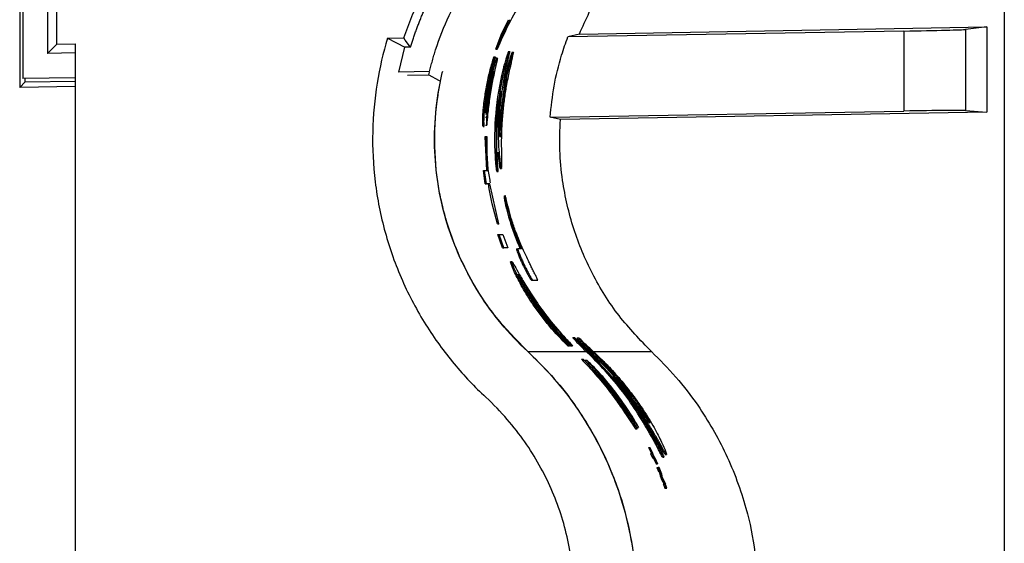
# Paper-space layout '1012-790 Hybird 2way' of a CAD drawing. Header units: millimetres. Extents: x 51 to 2966, y 67 to 3970.
# Tile 52 of 110: x 1092 to 1251, y 3170 to 3254. Entities that reach past the tile are written whole.
import ezdxf

# ---------------------------------------------------------------- set-up
doc = ezdxf.new("R2010")
doc.units = ezdxf.units.MM

psp = doc.layouts.new('1012-790 Hybird 2way')

# ---------------------------------------------------------------- linework, layer by layer
at = {"color": 7, "linetype": 'Continuous', "lineweight": 25}
for p, q in [((1251.3, 3751.03), (1251.3, 2867.03)), ((1092.43, 3374.67), (1092.43, 3243.38)), ((1092.92, 3373.26), (1092.92, 3244.8)), ((1096.92, 3369.19), (1096.92, 3248.87)), ((1098.41, 3250.38), (1098.41, 3367.67)), ((1170.1, 3251.84), (1171.31, 3254.31)), ((1235.09, 3252.48), (1180.88, 3251.54)), ((1182.74, 3251.99), (1248.49, 3253.14)), ((1235.09, 3252.48), (1235.09, 3239.58)), ((1248.49, 3253.14), (1245.06, 3252.74)), ((1245.06, 3252.74), (1245.06, 3239.67)), ((1248.49, 3253.14), (1248.49, 3239.39)), ((1151.79, 3251.31), (1154.4, 3251.36)), ((1151.79, 3251.31), (1154.6, 3249.88)), ((1155.49, 3249.89), (1155.74, 3250.67)), ((1169.28, 3249.53), (1170.1, 3251.84)), ((1170.1, 3251.84), (1170.31, 3251.84)), ((1182.74, 3251.99), (1180.88, 3251.54)), ((1098.41, 3250.38), (1096.92, 3248.87)), ((1098.41, 3250.38), (1101.41, 3250.43)), ((1101.41, 2846.37), (1101.41, 3250.43)), ((1153.61, 3245.86), (1154.6, 3249.88)), ((1155.49, 3249.89), (1154.6, 3249.88)), ((1169.28, 3249.53), (1169.49, 3249.53)), ((1171.32, 3249.17), (1171.53, 3249.17)), ((1171.91, 3249.09), (1172.12, 3249.09)), ((1101.41, 3248.95), (1096.92, 3248.87)), ((1168.94, 3248.3), (1169.14, 3248.3)), ((1169.14, 3248.3), (1169.04, 3247.69)), ((1169.48, 3248.12), (1169.28, 3248.12)), ((1158.56, 3245.94), (1153.61, 3245.86)), ((1158.44, 3245.41), (1158.57, 3245.84)), ((1168.56, 3245.83), (1168.77, 3245.83)), ((1170.38, 3246.15), (1170.59, 3246.15)), ((1171.19, 3246.89), (1171.4, 3246.89)), ((1092.43, 3243.38), (1093.3, 3244.27)), ((1101.41, 3244.95), (1092.92, 3244.8)), ((1093.3, 3244.27), (1093.3, 3244.81)), ((1093.3, 3244.27), (1101.41, 3244.41)), ((1154.99, 3245.35), (1158.44, 3245.41)), ((1168.63, 3244.93), (1168, 3241.6)), ((1101.41, 3243.54), (1092.43, 3243.38)), ((1170.6, 3243.6), (1170.81, 3243.6)), ((1167.47, 3241.79), (1167.67, 3241.79)), ((1167.76, 3241.84), (1167.96, 3241.84)), ((1170.12, 3239.69), (1170.32, 3239.69)), ((1178.01, 3238.58), (1235.09, 3239.58)), ((1245.06, 3239.67), (1248.49, 3239.39)), ((1167.61, 3238.59), (1167.81, 3238.59)), ((1179.68, 3238.19), (1178.01, 3238.58)), ((1248.49, 3239.39), (1179.68, 3238.19)), ((1167.2, 3237.07), (1167.4, 3237.07)), ((1167.59, 3237.32), (1167.79, 3237.32)), ((1167.8, 3229.96), (1167.52, 3235.46)), ((1167.52, 3235.46), (1167.72, 3235.46)), ((1167.72, 3235.46), (1167.8, 3235.46)), ((1168, 3229.96), (1167.72, 3235.46)), ((1169.13, 3232.25), (1169.33, 3232.25)), ((1167.53, 3227.85), (1167.25, 3229.96)), ((1167.25, 3229.96), (1167.45, 3229.96)), ((1167.73, 3227.85), (1167.45, 3229.96)), ((1167.45, 3229.96), (1168, 3229.96)), ((1169.98, 3230.31), (1170.18, 3230.31)), ((1169.41, 3229.84), (1169.61, 3229.84)), ((1167.53, 3227.85), (1167.73, 3227.85)), ((1168.27, 3227.85), (1167.73, 3227.85)), ((1169.75, 3221.4), (1168.27, 3227.85)), ((1170.58, 3225.88), (1170.78, 3225.88)), ((1170.96, 3223.84), (1171.16, 3223.84)), ((1169.54, 3221.4), (1169.75, 3221.4)), ((1169.82, 3221.4), (1169.75, 3221.4)), ((1170.35, 3217.54), (1169.56, 3219.65)), ((1169.56, 3219.65), (1169.77, 3219.65)), ((1170.56, 3217.54), (1169.77, 3219.65)), ((1169.77, 3219.65), (1170.39, 3219.65)), ((1170.39, 3219.65), (1171.18, 3217.54)), ((1170.35, 3217.54), (1170.56, 3217.54)), ((1171.18, 3217.54), (1170.56, 3217.54)), ((1172.59, 3217.34), (1172.8, 3217.34)), ((1173.4, 3217.34), (1172.8, 3217.34)), ((1171.87, 3215.26), (1171.65, 3215.26)), ((1173.58, 3214.84), (1173.8, 3214.84)), ((1175.02, 3212.3), (1175.25, 3212.3)), ((1175.25, 3212.3), (1176.01, 3212.3)), ((1181.67, 3203.06), (1181.94, 3203.06)), ((1182.36, 3202.98), (1182.63, 3202.98)), ((1180.85, 3201.72), (1181.13, 3201.72)), ((1181.22, 3201.72), (1181.13, 3201.72)), ((1181.29, 3201.72), (1181.18, 3201.84)), ((1181.18, 3201.84), (1181.46, 3201.84)), ((1181.29, 3201.72), (1181.58, 3201.72)), ((1181.58, 3201.72), (1181.46, 3201.84)), ((1181.66, 3201.72), (1181.58, 3201.72)), ((1184.21, 3200.92), (1183.67, 3201.42)), ((1174.43, 3200.78), (1183.85, 3200.78)), ((1184.62, 3200.04), (1183.85, 3200.78)), ((1184.9, 3200.04), (1183.98, 3200.92)), ((1183.98, 3200.92), (1184.21, 3200.92)), ((1184.46, 3200.78), (1184.46, 3200.78)), ((1184.46, 3200.78), (1184.75, 3200.78)), ((1184.75, 3200.78), (1184.6, 3200.92)), ((1184.6, 3200.92), (1184.86, 3200.92)), ((1184.62, 3200.04), (1184.9, 3200.04)), ((1183.08, 3199.55), (1183.37, 3199.55)), ((1184.03, 3198.94), (1183.37, 3199.55)), ((1183.97, 3199.36), (1183.69, 3199.36)), ((1187.82, 3197.49), (1188.09, 3197.49)), ((1189.33, 3192.84), (1186.78, 3196.17)), ((1191.11, 3193.57), (1191.35, 3193.57)), ((1188.59, 3193.03), (1188.84, 3193.03)), ((1191.48, 3189.83), (1192.3, 3188.56)), ((1191.82, 3188.31), (1192.05, 3188.31)), ((1192.07, 3188.56), (1192.3, 3188.56)), ((1194.91, 3186.14), (1195.13, 3186.14)), ((1193.89, 3185.31), (1194.36, 3184.32)), ((1193.89, 3185.31), (1194.11, 3185.31)), ((1194.11, 3185.31), (1194.59, 3184.32)), ((1194.13, 3185.31), (1194.11, 3185.31)), ((1195.35, 3182.68), (1194.13, 3185.31)), ((1194.24, 3184.32), (1194.55, 3183.66)), ((1194.24, 3184.32), (1194.46, 3184.32)), ((1194.46, 3184.32), (1194.77, 3183.66)), ((1194.59, 3184.32), (1194.46, 3184.32)), ((1196.57, 3184.2), (1196.79, 3184.2)), ((1194.55, 3183.66), (1194.77, 3183.66)), ((1194.67, 3183.66), (1195.11, 3182.68)), ((1194.77, 3183.66), (1194.89, 3183.66)), ((1194.89, 3183.66), (1195.33, 3182.68)), ((1195.11, 3182.68), (1195.33, 3182.68)), ((1195.33, 3182.68), (1195.35, 3182.68)), ((1196.16, 3183.73), (1196.38, 3183.73)), ((1195.24, 3182.07), (1195.51, 3181.42)), ((1195.24, 3182.07), (1195.46, 3182.07)), ((1195.61, 3182.07), (1195.46, 3182.07)), ((1195.51, 3181.42), (1195.73, 3181.42)), ((1196.05, 3180.99), (1195.61, 3182.07)), ((1195.63, 3181.42), (1195.78, 3180.74)), ((1195.73, 3181.42), (1195.85, 3181.42)), ((1195.78, 3180.74), (1196.03, 3180.07)), ((1195.78, 3180.74), (1195.99, 3180.74)), ((1195.85, 3181.42), (1195.99, 3180.74)), ((1195.99, 3180.74), (1196.25, 3180.07)), ((1196.17, 3180.4), (1196.05, 3180.99)), ((1196.03, 3180.07), (1196.4, 3179.39)), ((1196.03, 3180.07), (1196.25, 3180.07)), ((1196.49, 3179.81), (1196.17, 3180.4)), ((1196.25, 3180.07), (1196.61, 3179.39)), ((1196.28, 3179.39), (1196.49, 3179.39)), ((1196.87, 3178.73), (1196.49, 3179.81)), ((1196.49, 3179.39), (1196.72, 3178.73)), ((1196.61, 3179.39), (1196.49, 3179.39)), ((1196.51, 3178.73), (1196.72, 3178.73)), ((1196.72, 3178.73), (1196.87, 3178.73))]:
    psp.add_line(p, q, dxfattribs=at)
at = {"color": 8, "linetype": 'Continuous', "lineweight": 25}
psp.add_line((1185.02, 3200.78), (1194.37, 3200.78), dxfattribs=at)
at = {"color": 7, "linetype": 'Continuous', "lineweight": 25, "flags": 128}
for points in [[(1155.49, 3249.89), (1154.65, 3251.02), (1154.4, 3251.36)], [(1158.44, 3245.41), (1160, 3244.56), (1160.35, 3244.38)]]:
    psp.add_lwpolyline(points, dxfattribs=at)
at = {"color": 7, "linetype": 'Continuous', "lineweight": 25}
for centre, start_param, end_param in [((1235.09, 3252.57), 4.712237, 6.195767), ((1235.09, 3239.49), 0.087114, 1.570644)]:
    psp.add_ellipse(centre, major_axis=(10, 0.17), ratio=0.008726, start_param=start_param, end_param=end_param, dxfattribs=at)
for points, knots in [([(1154.4, 3251.36), (1155.26, 3253.66), (1157.02, 3258.39), (1160.59, 3264.32), (1164.39, 3269.32), (1167, 3271.93), (1168.32, 3273.24)], [0, 0, 0, 0, 0.2811165, 0.5776928, 0.7876707, 1, 1, 1, 1]), ([(1155.74, 3250.67), (1155.81, 3250.9), (1155.96, 3251.35), (1156.2, 3252.03), (1156.44, 3252.7), (1156.69, 3253.37), (1156.95, 3254.03), (1157.22, 3254.69), (1157.5, 3255.34), (1157.79, 3255.99), (1158.09, 3256.64), (1158.39, 3257.28), (1158.71, 3257.92), (1159.03, 3258.55), (1159.36, 3259.18), (1159.71, 3259.8), (1160.06, 3260.42), (1160.42, 3261.04), (1160.78, 3261.65), (1161.29, 3262.46), (1161.94, 3263.46), (1162.76, 3264.64), (1163.6, 3265.79), (1164.48, 3266.92), (1165.39, 3268.02), (1166.33, 3269.09), (1167.3, 3270.14), (1168.3, 3271.17), (1168.99, 3271.83), (1169.33, 3272.16)], [0, 0, 0, 0, 0.02789, 0.055733, 0.083532, 0.111294, 0.139025, 0.166728, 0.194411, 0.222078, 0.249734, 0.277386, 0.305037, 0.332695, 0.360365, 0.388051, 0.415759, 0.443495, 0.471264, 0.499071, 0.554919, 0.610618, 0.66621, 0.72174, 0.777252, 0.83279, 0.888398, 0.94412, 1, 1, 1, 1]), ([(1159.55, 3249.46), (1160.78, 3253.25), (1162.45, 3256.8), (1165.07, 3260.95), (1165.62, 3261.77), (1166.78, 3263.37), (1167.39, 3264.16), (1169.29, 3266.45), (1170.64, 3267.89), (1172.07, 3269.24)], [0, 0, 0, 0, 0.5, 0.5, 0.625, 0.625, 0.75, 0.75, 1, 1, 1, 1]), ([(1182.74, 3251.99), (1183.79, 3254.34), (1185.72, 3258.69), (1189.71, 3264.48), (1192.81, 3267.64), (1194.37, 3269.24)], [0, 0, 0, 0, 0.366866, 0.680263, 1, 1, 1, 1]), ([(1173.55, 3257.5), (1172.77, 3256.18), (1171.2, 3253.54), (1170.06, 3250.87), (1169.49, 3249.53)], [0, 0, 0, 0, 0.499513, 1, 1, 1, 1]), ([(1151.79, 3251.31), (1151.08, 3249), (1149.94, 3244.14), (1149.2, 3236.3), (1149.59, 3228.15), (1151.2, 3219.98), (1154, 3212.16), (1157.83, 3204.98), (1162.44, 3198.65), (1165.86, 3195.07), (1167.63, 3193.44)], [0.53593668, 0.53593668, 0.53593668, 0.53593668, 0.54422452, 0.55251236, 0.56080019, 0.56908802, 0.57737585, 0.58566369, 0.59395152, 0.60223935, 0.60223935, 0.60223935, 0.60223935]), ([(1178.01, 3238.58), (1178.2, 3240.26), (1178.56, 3243.64), (1179.62, 3247.96), (1180.53, 3250.56), (1180.88, 3251.54)], [0, 0, 0, 0, 0.380563, 0.765638, 1, 1, 1, 1]), ([(1158.56, 3245.94), (1158.64, 3246.24), (1158.78, 3246.82), (1159.02, 3247.7), (1159.27, 3248.58), (1159.46, 3249.17), (1159.55, 3249.46)], [0, 0, 0, 0, 0.245344, 0.493847, 0.745428, 1, 1, 1, 1]), ([(1171.32, 3249.17), (1171.29, 3249.12), (1171.24, 3249.04), (1171.04, 3248.47), (1170.81, 3247.75), (1170.58, 3246.94), (1170.44, 3246.39), (1170.38, 3246.15)], [0, 0, 0, 0, 0.232607, 0.430835, 0.625139, 0.832683, 1, 1, 1, 1]), ([(1170.45, 3239.57), (1170.53, 3240.3), (1170.69, 3241.76), (1171.07, 3244.11), (1171.55, 3246.46), (1171.98, 3248.27), (1172.14, 3249.02), (1172.12, 3249.08), (1172.12, 3249.09)], [0, 0, 0, 0, 0.157967, 0.31521, 0.526499, 0.738868, 0.934318, 1, 1, 1, 1]), ([(1171.53, 3249.17), (1171.5, 3249.12), (1171.45, 3249.04), (1171.25, 3248.47), (1171.02, 3247.75), (1170.79, 3246.94), (1170.65, 3246.39), (1170.59, 3246.15)], [0, 0, 0, 0, 0.23256, 0.430687, 0.624965, 0.832575, 1, 1, 1, 1]), ([(1171.16, 3247.53), (1171.21, 3247.74), (1171.32, 3248.16), (1171.42, 3248.61), (1171.52, 3249.02), (1171.52, 3249.12), (1171.53, 3249.17)], [0, 0, 0, 0, 0.250788, 0.501364, 0.746489, 1, 1, 1, 1]), ([(1171.91, 3249.09), (1171.89, 3249.07), (1171.85, 3249.03), (1171.72, 3248.66), (1171.54, 3248.13), (1171.36, 3247.52), (1171.24, 3247.08), (1171.19, 3246.89)], [0, 0, 0, 0, 0.256782, 0.446066, 0.635694, 0.837326, 1, 1, 1, 1]), ([(1172.12, 3249.09), (1172.1, 3249.07), (1172.06, 3249.03), (1171.93, 3248.66), (1171.75, 3248.13), (1171.57, 3247.52), (1171.45, 3247.08), (1171.4, 3246.89)], [0, 0, 0, 0, 0.256739, 0.446, 0.635596, 0.83725, 1, 1, 1, 1]), ([(1167.47, 3241.79), (1167.59, 3242.53), (1167.83, 3244.04), (1168.33, 3246.25), (1168.74, 3247.62), (1168.94, 3248.3)], [0, 0, 0, 0, 0.328779, 0.667542, 1, 1, 1, 1]), ([(1167.67, 3241.79), (1167.79, 3242.53), (1168.03, 3244.04), (1168.54, 3246.25), (1168.94, 3247.62), (1169.14, 3248.3)], [0, 0, 0, 0, 0.328746, 0.667477, 1, 1, 1, 1]), ([(1169.04, 3247.69), (1168.71, 3246.51), (1168.21, 3244.66), (1167.88, 3242.67), (1167.77, 3241.95)], [0, 0, 0, 0, 0.641831, 1, 1, 1, 1]), ([(1168.77, 3245.83), (1168.87, 3246.22), (1169.08, 3247.01), (1169.34, 3247.8), (1169.5, 3248.17), (1169.52, 3248.09), (1169.42, 3247.58), (1169.27, 3246.96), (1169.18, 3246.56), (1169.17, 3246.5)], [0, 0, 0, 0, 0.168423, 0.336967, 0.501914, 0.660432, 0.81568, 0.972867, 1, 1, 1, 1]), ([(1169.98, 3240.07), (1170.04, 3240.73), (1170.2, 3242.4), (1170.57, 3244.86), (1170.96, 3246.64), (1171.16, 3247.53)], [0, 0, 0, 0, 0.249128, 0.623988, 1, 1, 1, 1]), ([(1174.42, 3200.78), (1172.83, 3202.25), (1169.97, 3205.28), (1166.47, 3210.13), (1163.67, 3215.26), (1161.53, 3220.65), (1160.07, 3226.31), (1159.32, 3232.23), (1159.36, 3238.41), (1159.96, 3242.71), (1160.45, 3244.92), (1160.52, 3245.27), (1160.6, 3245.63), (1160.68, 3245.98)], [0.53460708, 0.53460708, 0.53460708, 0.53460708, 0.54289491, 0.55118274, 0.55947057, 0.56775841, 0.57604624, 0.58433407, 0.5926219, 0.60090974, 0.60090974, 0.60090974, 0.60223935, 0.60223935, 0.60223935, 0.60223935]), ([(1169.17, 3246.5), (1169, 3245.75), (1168.67, 3244.23), (1168.23, 3241.57), (1167.94, 3239.16), (1167.84, 3237.87), (1167.79, 3237.32)], [0, 0, 0, 0, 0.268357, 0.536794, 0.80253, 1, 1, 1, 1]), ([(1167.96, 3241.84), (1168.07, 3242.52), (1168.3, 3243.9), (1168.61, 3245.18), (1168.77, 3245.83)], [0, 0, 0, 0, 0.493135, 1, 1, 1, 1]), ([(1168.93, 3245.99), (1168.93, 3246), (1168.93, 3246.03), (1168.88, 3245.89), (1168.79, 3245.57), (1168.69, 3245.2), (1168.64, 3244.97), (1168.63, 3244.93)], [0, 0, 0, 0, 0.057572, 0.344025, 0.633767, 0.930979, 1, 1, 1, 1]), ([(1168.81, 3245.25), (1168.84, 3245.41), (1168.9, 3245.72), (1168.93, 3245.87), (1168.94, 3245.94)], [0, 0, 0, 0, 0.499821, 1, 1, 1, 1]), ([(1170.38, 3246.15), (1169.83, 3243.86), (1169.45, 3241.56), (1169.03, 3236.93), (1168.99, 3234.6), (1169.13, 3232.25)], [0, 0, 0, 0, 0.5, 0.5, 1, 1, 1, 1]), ([(1170.59, 3246.15), (1170.12, 3243.88), (1169.18, 3239.3), (1169.28, 3234.62), (1169.33, 3232.25)], [0, 0, 0, 0, 0.49438, 1, 1, 1, 1]), ([(1171.19, 3246.89), (1171.12, 3246.6), (1170.99, 3246.1), (1170.84, 3245.42), (1170.73, 3244.77), (1170.67, 3244.26), (1170.63, 3243.82), (1170.6, 3243.6)], [0, 0, 0, 0, 0.152921, 0.263808, 0.401339, 0.699333, 1, 1, 1, 1]), ([(1171.4, 3246.89), (1171.34, 3246.66), (1171.28, 3246.42), (1171.2, 3246.08), (1171.17, 3245.97), (1171.12, 3245.75), (1171.1, 3245.65), (1171.06, 3245.46), (1171.04, 3245.37), (1171.01, 3245.21), (1171, 3245.14), (1170.97, 3244.93), (1170.95, 3244.81), (1170.9, 3244.48), (1170.88, 3244.32), (1170.86, 3244.08), (1170.85, 3243.99), (1170.84, 3243.86), (1170.83, 3243.82), (1170.82, 3243.71), (1170.81, 3243.66), (1170.81, 3243.6)], [0, 0, 0, 0, 0.125, 0.125, 0.1875, 0.1875, 0.25, 0.25, 0.3125, 0.3125, 0.375, 0.375, 0.5, 0.5, 0.75, 0.75, 0.875, 0.875, 0.9375, 0.9375, 1, 1, 1, 1]), ([(1174.43, 3200.78), (1172.68, 3202.56), (1169.17, 3206.12), (1165.43, 3211.85), (1162.82, 3217.29), (1161.09, 3222.23), (1159.77, 3228.03), (1159.21, 3234.71), (1159.6, 3240.43), (1160.2, 3243.6), (1160.35, 3244.38)], [0, 0, 0, 0, 0.161847, 0.323619, 0.431878, 0.540511, 0.648722, 0.800082, 0.951442, 1, 1, 1, 1]), ([(1167.81, 3238.59), (1167.87, 3239.13), (1167.99, 3240.2), (1168.25, 3242.11), (1168.54, 3243.86), (1168.73, 3244.82), (1168.81, 3245.25)], [0, 0, 0, 0, 0.262076, 0.524092, 0.787812, 1, 1, 1, 1]), ([(1169.44, 3232.88), (1169.41, 3234.53), (1169.35, 3237.85), (1169.81, 3241.14), (1170.05, 3242.8)], [0, 0, 0, 0, 0.49716, 1, 1, 1, 1]), ([(1170.05, 3242.8), (1170.03, 3242.65), (1170.01, 3242.44), (1169.97, 3242.11), (1169.95, 3241.95), (1169.94, 3241.86)], [0, 0, 0, 0, 0.499046, 0.749386, 1, 1, 1, 1]), ([(1170.6, 3243.6), (1170.55, 3243.24), (1170.47, 3242.59), (1170.28, 3241.17), (1170.17, 3240.18), (1170.12, 3239.69)], [0, 0, 0, 0, 0.3749387, 0.6812668, 1, 1, 1, 1]), ([(1170.81, 3243.6), (1170.76, 3243.24), (1170.67, 3242.59), (1170.48, 3241.17), (1170.38, 3240.18), (1170.32, 3239.69)], [0, 0, 0, 0, 0.374949, 0.681302, 1, 1, 1, 1]), ([(1167.2, 3237.13), (1167.19, 3237.13), (1167.15, 3237.14), (1167.14, 3237.81), (1167.17, 3238.96), (1167.28, 3240.37), (1167.41, 3241.36), (1167.47, 3241.79)], [0, 0, 0, 0, 0.155663, 0.380766, 0.605239, 0.828756, 1, 1, 1, 1]), ([(1167.4, 3237.13), (1167.39, 3237.13), (1167.36, 3237.14), (1167.34, 3237.81), (1167.37, 3238.96), (1167.48, 3240.37), (1167.61, 3241.36), (1167.67, 3241.79)], [0, 0, 0, 0, 0.15566, 0.380759, 0.605219, 0.828723, 1, 1, 1, 1]), ([(1167.77, 3241.95), (1167.72, 3241.62), (1167.63, 3240.95), (1167.55, 3240.09), (1167.52, 3239.48), (1167.52, 3239.18), (1167.54, 3239.21), (1167.54, 3239.22)], [0, 0, 0, 0, 0.226147, 0.452372, 0.676843, 0.900461, 1, 1, 1, 1]), ([(1167.57, 3239.23), (1167.58, 3239.32), (1167.62, 3239.51), (1167.72, 3240.18), (1167.83, 3240.99), (1167.92, 3241.58), (1167.96, 3241.84)], [0, 0, 0, 0, 0.2630307, 0.5269492, 0.7920196, 1, 1, 1, 1]), ([(1168, 3241.6), (1167.92, 3241.02), (1167.79, 3240.07), (1167.7, 3239.32), (1167.67, 3239.02)], [0, 0, 0, 0, 0.600796, 1, 1, 1, 1]), ([(1169.94, 3241.86), (1169.89, 3241.32), (1169.78, 3240.22), (1169.62, 3237.75), (1169.62, 3235.23), (1169.76, 3232.89), (1169.94, 3231.32), (1170.1, 3230.4), (1170.16, 3230.33), (1170.18, 3230.31)], [0, 0, 0, 0, 0.126397, 0.253079, 0.504349, 0.63196, 0.759391, 0.921312, 1, 1, 1, 1]), ([(1169.94, 3235.36), (1169.92, 3235.45), (1169.86, 3235.67), (1169.81, 3237.37), (1169.92, 3239.08), (1169.98, 3240.07)], [0, 0, 0, 0, 0.241456, 0.561313, 1, 1, 1, 1]), ([(1170.12, 3239.69), (1170.07, 3239.15), (1169.97, 3238.06), (1169.9, 3236.91), (1169.87, 3236.51), (1169.86, 3236.43)], [0, 0, 0, 0, 0.444081, 0.89243, 1, 1, 1, 1]), ([(1170.32, 3239.69), (1170.27, 3239.14), (1170.17, 3238.04), (1170.08, 3236.66), (1170.02, 3235.76), (1169.97, 3235.39), (1169.95, 3235.36), (1169.94, 3235.36)], [0, 0, 0, 0, 0.242227, 0.48678, 0.695192, 0.901642, 1, 1, 1, 1]), ([(1170.19, 3234.64), (1170.2, 3235.03), (1170.21, 3235.81), (1170.27, 3237.47), (1170.38, 3238.73), (1170.45, 3239.57)], [0, 0, 0, 0, 0.250764, 0.501999, 1, 1, 1, 1]), ([(1194.37, 3200.78), (1192.56, 3202.65), (1188.88, 3206.46), (1184.7, 3213.21), (1181.6, 3220.57), (1180.06, 3227.34), (1179.49, 3233.27), (1179.61, 3236.54), (1179.68, 3238.19)], [0, 0, 0, 0, 0.188151, 0.381763, 0.569917, 0.763536, 0.881122, 1, 1, 1, 1]), ([(1167.8, 3235.46), (1167.79, 3233.09), (1167.77, 3230.58), (1168.33, 3228.14), (1168.36, 3227.99)], [0, 0, 0, 0, 0.9396892, 1, 1, 1, 1]), ([(1170.18, 3230.31), (1170.21, 3230.42), (1170.25, 3230.64), (1170.2, 3232.18), (1170.2, 3233.83), (1170.19, 3234.64)], [0, 0, 0, 0, 0.335591, 0.672724, 1, 1, 1, 1]), ([(1169.13, 3232.25), (1169.15, 3231.89), (1169.19, 3231.3), (1169.27, 3230.58), (1169.33, 3230.14), (1169.38, 3229.88), (1169.4, 3229.85), (1169.41, 3229.84)], [0, 0, 0, 0, 0.299144, 0.479195, 0.659604, 0.843431, 1, 1, 1, 1]), ([(1169.33, 3232.25), (1169.35, 3231.89), (1169.39, 3231.3), (1169.47, 3230.58), (1169.53, 3230.14), (1169.58, 3229.88), (1169.6, 3229.85), (1169.61, 3229.84)], [0, 0, 0, 0, 0.299148, 0.479209, 0.659617, 0.84345, 1, 1, 1, 1]), ([(1169.61, 3229.84), (1169.61, 3229.87), (1169.63, 3229.93), (1169.6, 3230.39), (1169.55, 3231.09), (1169.49, 3231.97), (1169.46, 3232.61), (1169.44, 3232.88)], [0, 0, 0, 0, 0.211045, 0.361499, 0.544618, 0.804776, 1, 1, 1, 1]), ([(1169.57, 3232.95), (1169.62, 3232.45), (1169.73, 3231.31), (1169.9, 3230.4), (1169.96, 3230.34), (1169.98, 3230.31)], [0, 0, 0, 0, 0.346244, 0.786209, 1, 1, 1, 1]), ([(1170.58, 3225.88), (1170.58, 3225.84), (1170.57, 3225.77), (1170.65, 3225.28), (1170.76, 3224.7), (1170.88, 3224.17), (1170.95, 3223.89), (1170.96, 3223.84)], [0, 0, 0, 0, 0.26939, 0.5076698, 0.7317972, 0.950604, 1, 1, 1, 1]), ([(1170.78, 3225.88), (1170.78, 3225.84), (1170.78, 3225.77), (1170.85, 3225.28), (1170.97, 3224.7), (1171.08, 3224.17), (1171.15, 3223.89), (1171.16, 3223.84)], [0, 0, 0, 0, 0.269364, 0.507578, 0.731669, 0.95052, 1, 1, 1, 1]), ([(1171.51, 3223.12), (1171.37, 3223.65), (1171.15, 3224.46), (1170.92, 3225.43), (1170.82, 3225.81), (1170.8, 3225.86), (1170.79, 3225.88), (1170.78, 3225.88)], [0, 0, 0, 0, 0.446083, 0.680811, 0.812033, 0.971293, 1, 1, 1, 1]), ([(1170.96, 3223.84), (1171.12, 3223.23), (1171.53, 3221.71), (1172.25, 3219.61), (1172.87, 3218.1), (1173.18, 3217.34)], [0, 0, 0, 0, 0.246932, 0.621427, 1, 1, 1, 1]), ([(1171.16, 3223.84), (1171.33, 3223.23), (1171.74, 3221.71), (1172.46, 3219.61), (1173.09, 3218.1), (1173.4, 3217.34)], [0, 0, 0, 0, 0.246837, 0.621378, 1, 1, 1, 1]), ([(1174.98, 3214.47), (1174.88, 3214.67), (1174.72, 3215), (1174.5, 3215.46), (1174.23, 3216.02), (1173.78, 3216.93), (1173.14, 3218.34), (1172.4, 3220.28), (1171.87, 3221.86), (1171.59, 3222.83), (1171.51, 3223.12)], [0, 0, 0, 0, 0.055584, 0.09168, 0.12837, 0.260378, 0.524401, 0.72099, 0.917895, 1, 1, 1, 1]), ([(1172.59, 3217.34), (1172.58, 3217.31), (1172.57, 3217.25), (1172.77, 3216.69), (1173.01, 3216.1), (1173.29, 3215.46), (1173.49, 3215.03), (1173.58, 3214.84)], [0, 0, 0, 0, 0.355529, 0.524948, 0.694635, 0.863664, 1, 1, 1, 1]), ([(1172.8, 3217.34), (1172.8, 3217.31), (1172.79, 3217.25), (1172.99, 3216.69), (1173.23, 3216.1), (1173.51, 3215.46), (1173.71, 3215.03), (1173.8, 3214.84)], [0, 0, 0, 0, 0.355149, 0.524535, 0.694191, 0.86321, 1, 1, 1, 1]), ([(1180.85, 3201.72), (1179.86, 3202.74), (1178.38, 3204.25), (1176.54, 3206.57), (1175.02, 3208.68), (1173.75, 3210.72), (1172.82, 3212.45), (1172.14, 3213.85), (1171.65, 3215.03), (1171.65, 3215.17), (1171.65, 3215.23)], [0, 0, 0, 0, 0.208339, 0.309135, 0.409835, 0.573038, 0.655536, 0.73796, 0.879678, 1, 1, 1, 1]), ([(1181.13, 3201.72), (1180.14, 3202.74), (1178.66, 3204.24), (1176.8, 3206.55), (1175.26, 3208.67), (1173.99, 3210.72), (1173.05, 3212.45), (1172.36, 3213.85), (1171.88, 3215), (1171.8, 3215.4), (1172.12, 3214.92), (1172.82, 3213.66), (1173.92, 3211.72), (1175.5, 3209.2), (1177.63, 3206.24), (1179.79, 3203.66), (1181.18, 3202.22), (1181.66, 3201.72)], [0, 0, 0, 0, 0.103762, 0.154174, 0.204536, 0.28599, 0.327167, 0.368306, 0.438947, 0.503071, 0.56554, 0.628997, 0.695647, 0.768368, 0.851103, 0.948312, 1, 1, 1, 1]), ([(1173.58, 3214.84), (1173.78, 3214.44), (1174.09, 3213.79), (1174.51, 3213.04), (1174.81, 3212.54), (1174.96, 3212.33), (1175, 3212.31), (1175.02, 3212.3)], [0, 0, 0, 0, 0.242871, 0.388348, 0.56548, 0.821607, 1, 1, 1, 1]), ([(1173.8, 3214.84), (1174, 3214.44), (1174.32, 3213.79), (1174.73, 3213.04), (1175.04, 3212.54), (1175.19, 3212.33), (1175.23, 3212.31), (1175.25, 3212.3)], [0, 0, 0, 0, 0.243384, 0.389019, 0.566276, 0.822668, 1, 1, 1, 1]), ([(1176.01, 3212.3), (1176.01, 3212.33), (1176.01, 3212.38), (1175.77, 3212.88), (1175.48, 3213.45), (1175.19, 3214.03), (1175.03, 3214.36), (1174.98, 3214.47)], [0, 0, 0, 0, 0.343129, 0.539809, 0.737679, 0.916028, 1, 1, 1, 1]), ([(1172.86, 3213.23), (1172.86, 3213.21), (1172.84, 3213.15), (1173.22, 3212.32), (1173.92, 3211.01), (1174.98, 3209.23), (1176.47, 3207.07), (1178.42, 3204.61), (1180.05, 3202.86), (1180.95, 3201.98), (1181.1, 3201.84)], [0, 0, 0, 0, 0.096243, 0.208724, 0.32426, 0.449528, 0.592347, 0.761188, 0.960996, 1, 1, 1, 1]), ([(1181.46, 3201.84), (1180.74, 3202.6), (1179.26, 3204.17), (1177.06, 3206.91), (1175.27, 3209.46), (1173.98, 3211.49), (1173.14, 3212.9), (1172.95, 3213.15), (1172.86, 3213.27)], [0, 0, 0, 0, 0.1951179, 0.4007152, 0.5753864, 0.7225213, 0.8703814, 1, 1, 1, 1]), ([(1181.18, 3201.84), (1180.46, 3202.6), (1178.99, 3204.17), (1176.8, 3206.92), (1175.05, 3209.44), (1173.82, 3211.38), (1173.38, 3212.1), (1173.2, 3212.41)], [0, 0, 0, 0, 0.2353242, 0.481705, 0.691816, 0.8690798, 1, 1, 1, 1]), ([(1181.67, 3203.06), (1181.68, 3203.04), (1181.7, 3203), (1182, 3202.65), (1182.53, 3202.07), (1183.2, 3201.4), (1183.68, 3200.94), (1183.85, 3200.78)], [0, 0, 0, 0, 0.161948, 0.325094, 0.542602, 0.839798, 1, 1, 1, 1]), ([(1181.94, 3203.06), (1181.95, 3203.04), (1181.98, 3203), (1182.28, 3202.65), (1182.81, 3202.08), (1183.43, 3201.45), (1183.87, 3201.04), (1183.98, 3200.92)], [0, 0, 0, 0, 0.169303, 0.339865, 0.567566, 0.880106, 1, 1, 1, 1]), ([(1183.67, 3201.42), (1183.32, 3201.76), (1182.75, 3202.29), (1182.17, 3202.86), (1182.02, 3202.99), (1181.94, 3203.06)], [0, 0, 0, 0, 0.461476, 0.72377, 1, 1, 1, 1]), ([(1182.36, 3202.98), (1182.37, 3202.95), (1182.39, 3202.91), (1182.67, 3202.58), (1183.12, 3202.1), (1183.73, 3201.48), (1184.23, 3201), (1184.46, 3200.78)], [0, 0, 0, 0, 0.220367, 0.370447, 0.520145, 0.782424, 1, 1, 1, 1]), ([(1182.63, 3202.98), (1182.64, 3202.95), (1182.66, 3202.91), (1182.95, 3202.58), (1183.4, 3202.1), (1183.97, 3201.53), (1184.42, 3201.09), (1184.6, 3200.92)], [0, 0, 0, 0, 0.231108, 0.388434, 0.545334, 0.821992, 1, 1, 1, 1]), ([(1184.86, 3200.92), (1184.57, 3201.19), (1183.98, 3201.74), (1183.2, 3202.48), (1182.73, 3202.92), (1182.65, 3202.97), (1182.63, 3202.98)], [0, 0, 0, 0, 0.250136, 0.508847, 0.863025, 1, 1, 1, 1]), ([(1174.42, 3200.78), (1175.58, 3199.71), (1177.91, 3197.37), (1181.3, 3193.25), (1184.46, 3188.51), (1187.21, 3183.24), (1189.39, 3177.62), (1190.9, 3171.88), (1191.74, 3166.26), (1191.9, 3162.71), (1191.9, 3161)], [0.60223936, 0.60223936, 0.60223936, 0.60223936, 0.60828783, 0.61433631, 0.62038478, 0.62643326, 0.63248174, 0.63853021, 0.64457869, 0.65062717, 0.65062717, 0.65062717, 0.65062717]), ([(1174.43, 3200.78), (1175.72, 3199.52), (1178.31, 3196.99), (1181.48, 3193), (1184.09, 3189.06), (1186.21, 3185.24), (1188.05, 3181.19), (1189.95, 3175.87), (1191.19, 3170.46), (1191.83, 3165.1), (1191.89, 3162.36), (1191.92, 3161)], [0, 0, 0, 0, 0.124672, 0.250588, 0.347773, 0.444954, 0.545027, 0.645096, 0.820064, 0.910033, 1, 1, 1, 1]), ([(1184.21, 3200.92), (1185.23, 3199.96), (1186.87, 3198.4), (1188.98, 3196.07), (1190.12, 3194.66), (1190.68, 3193.96)], [0, 0, 0, 0, 0.444901, 0.722118, 1, 1, 1, 1]), ([(1187.82, 3197.49), (1187.66, 3197.66), (1187.33, 3197.99), (1186.92, 3198.39), (1186.41, 3198.89), (1185.81, 3199.48), (1185.15, 3200.13), (1184.69, 3200.56), (1184.46, 3200.78)], [0, 0, 0, 0, 0.197657, 0.395869, 0.581934, 0.721167, 0.860354, 1, 1, 1, 1]), ([(1194.91, 3186.14), (1193.48, 3188.62), (1191.32, 3192.37), (1187.68, 3196.89), (1185.64, 3198.99), (1184.62, 3200.04)], [0, 0, 0, 0, 0.493461, 0.746729, 1, 1, 1, 1]), ([(1188.09, 3197.49), (1187.93, 3197.66), (1187.6, 3197.99), (1187.19, 3198.39), (1186.69, 3198.89), (1186.09, 3199.48), (1185.44, 3200.13), (1184.98, 3200.56), (1184.75, 3200.78)], [0, 0, 0, 0, 0.1980172, 0.396586, 0.5824342, 0.7213973, 0.86033, 1, 1, 1, 1]), ([(1184.86, 3200.92), (1185.29, 3200.52), (1186.17, 3199.71), (1187.78, 3198.06), (1189.63, 3196), (1190.92, 3194.32), (1191.58, 3193.46)], [0, 0, 0, 0, 0.198903, 0.403248, 0.696632, 1, 1, 1, 1]), ([(1195.13, 3186.14), (1193.71, 3188.62), (1191.57, 3192.36), (1187.95, 3196.88), (1185.92, 3198.98), (1184.9, 3200.04)], [0, 0, 0, 0, 0.493536, 0.746769, 1, 1, 1, 1]), ([(1194.37, 3200.78), (1195.71, 3199.44), (1198.41, 3196.74), (1201.66, 3192.49), (1204.31, 3188.32), (1206.44, 3184.25), (1208.23, 3179.98), (1209.93, 3174.71), (1211.28, 3168.37), (1211.47, 3163.47), (1211.57, 3161)], [0, 0, 0, 0, 0.1277577, 0.2569272, 0.3587995, 0.4606727, 0.5655036, 0.6703362, 0.8336704, 1, 1, 1, 1]), ([(1183.08, 3199.55), (1183.83, 3198.76), (1185.33, 3197.18), (1187.17, 3194.95), (1188.22, 3193.53), (1188.59, 3193.03)], [0, 0, 0, 0, 0.388155, 0.785161, 1, 1, 1, 1]), ([(1183.37, 3199.55), (1184.33, 3198.56), (1185.27, 3197.52), (1186.64, 3195.9), (1187.09, 3195.34), (1187.98, 3194.2), (1188.41, 3193.62), (1188.84, 3193.03)], [0, 0, 0, 0, 0.5, 0.5, 0.75, 0.75, 1, 1, 1, 1]), ([(1185.59, 3197.75), (1185.26, 3198.09), (1184.7, 3198.68), (1184.16, 3199.2), (1183.92, 3199.4), (1183.96, 3199.32), (1184.27, 3198.98), (1184.91, 3198.26), (1185.57, 3197.51), (1185.95, 3197.07)], [0, 0, 0, 0, 0.182712, 0.316091, 0.427486, 0.539202, 0.644856, 0.792222, 1, 1, 1, 1]), ([(1188.79, 3193.19), (1188.23, 3193.95), (1187.08, 3195.48), (1185.45, 3197.4), (1184.43, 3198.51), (1184.03, 3198.94)], [0, 0, 0, 0, 0.373512, 0.757056, 1, 1, 1, 1]), ([(1192.3, 3188.56), (1191.89, 3189.29), (1191.43, 3190.08), (1190.64, 3191.3), (1190.37, 3191.71), (1189.81, 3192.52), (1189.53, 3192.93), (1188.94, 3193.73), (1188.64, 3194.13), (1188.03, 3194.91), (1187.73, 3195.29), (1187.12, 3196.03), (1186.81, 3196.39), (1186.19, 3197.09), (1185.89, 3197.42), (1185.59, 3197.75)], [0, 0, 0, 0, 0.25, 0.25, 0.375, 0.375, 0.5, 0.5, 0.625, 0.625, 0.75, 0.75, 0.875, 0.875, 1, 1, 1, 1]), ([(1186.78, 3196.17), (1186.6, 3196.4), (1186.3, 3196.76), (1186.01, 3197.12), (1185.89, 3197.27), (1185.93, 3197.25), (1186.09, 3197.09), (1186.33, 3196.83), (1186.54, 3196.59), (1186.63, 3196.49)], [0, 0, 0, 0, 0.225219, 0.36427, 0.504304, 0.623478, 0.736125, 0.890178, 1, 1, 1, 1]), ([(1185.95, 3197.07), (1186.48, 3196.44), (1187.54, 3195.17), (1188.57, 3193.78), (1189.08, 3193.08)], [0, 0, 0, 0, 0.495717, 1, 1, 1, 1]), ([(1191.11, 3193.57), (1190.55, 3194.3), (1189.56, 3195.58), (1188.44, 3196.84), (1187.97, 3197.34), (1187.82, 3197.49)], [0, 0, 0, 0, 0.4757352, 0.8420914, 1, 1, 1, 1]), ([(1191.35, 3193.57), (1190.8, 3194.29), (1189.82, 3195.57), (1188.71, 3196.83), (1188.24, 3197.34), (1188.09, 3197.49)], [0, 0, 0, 0, 0.474359, 0.839926, 1, 1, 1, 1]), ([(1189.01, 3195.75), (1188.88, 3195.9), (1188.68, 3196.14), (1188.4, 3196.44), (1188.26, 3196.6), (1188.18, 3196.69)], [0, 0, 0, 0, 0.441859, 0.72075, 1, 1, 1, 1]), ([(1188.18, 3196.69), (1189.44, 3195.14), (1191.97, 3192.02), (1193.96, 3188.52), (1194.96, 3186.77)], [0, 0, 0, 0, 0.496975, 1, 1, 1, 1]), ([(1186.63, 3196.49), (1187.19, 3195.83), (1188.33, 3194.49), (1189.95, 3192.26), (1190.97, 3190.68), (1191.39, 3189.97), (1191.48, 3189.83)], [0, 0, 0, 0, 0.327999, 0.6623, 0.933289, 1, 1, 1, 1]), ([(1196.79, 3184.2), (1196.72, 3184.29), (1196.57, 3184.46), (1195.82, 3185.83), (1194.9, 3187.44), (1193.51, 3189.76), (1191.5, 3192.71), (1189.84, 3194.74), (1189.01, 3195.75)], [0, 0, 0, 0, 0.135709, 0.272017, 0.39523, 0.519034, 0.75988, 1, 1, 1, 1]), ([(1181.9, 3161), (1181.9, 3162.7), (1181.7, 3165.93), (1180.95, 3170.42), (1179.8, 3174.63), (1178.26, 3178.65), (1176.34, 3182.5), (1174.01, 3186.23), (1171.19, 3189.86), (1168.91, 3192.25), (1167.63, 3193.44)], [0.60223935, 0.60223935, 0.60223935, 0.60223935, 0.60828783, 0.61433631, 0.62038478, 0.62643326, 0.63248173, 0.63853021, 0.64457869, 0.65062717, 0.65062717, 0.65062717, 0.65062717]), ([(1190.68, 3193.96), (1191.21, 3193.26), (1192.27, 3191.87), (1193.36, 3190.25), (1193.97, 3189.38), (1194.06, 3189.28), (1194.1, 3189.24)], [0, 0, 0, 0, 0.3269338, 0.6559318, 0.8600195, 1, 1, 1, 1]), ([(1194.1, 3189.24), (1194.09, 3189.28), (1194.08, 3189.35), (1193.75, 3189.95), (1193.19, 3190.89), (1192.38, 3192.15), (1191.69, 3193.1), (1191.35, 3193.57)], [0, 0, 0, 0, 0.178794, 0.35911, 0.525458, 0.766744, 1, 1, 1, 1]), ([(1191.58, 3193.46), (1192.07, 3192.77), (1192.89, 3191.62), (1193.96, 3189.94), (1194.5, 3189), (1194.78, 3188.52)], [0, 0, 0, 0, 0.424169, 0.709578, 1, 1, 1, 1]), ([(1188.59, 3193.03), (1189.09, 3192.33), (1189.97, 3191.09), (1191, 3189.52), (1191.6, 3188.6), (1191.85, 3188.24), (1191.82, 3188.32), (1191.82, 3188.33)], [0, 0, 0, 0, 0.309844, 0.54535, 0.782129, 0.987049, 1, 1, 1, 1]), ([(1189.08, 3193.08), (1189.37, 3192.67), (1189.88, 3191.95), (1190.43, 3191.08), (1190.74, 3190.56), (1190.82, 3190.37), (1190.72, 3190.49), (1190.47, 3190.83), (1190.07, 3191.4), (1189.5, 3192.21), (1189.04, 3192.85), (1188.79, 3193.19)], [0, 0, 0, 0, 0.156941, 0.270282, 0.384283, 0.482297, 0.570814, 0.65989, 0.757066, 0.868499, 1, 1, 1, 1]), ([(1188.84, 3193.03), (1189.24, 3192.47), (1189.62, 3191.93), (1190.17, 3191.13), (1190.35, 3190.86), (1190.68, 3190.36), (1190.84, 3190.12), (1191.13, 3189.67), (1191.27, 3189.46), (1191.51, 3189.09), (1191.62, 3188.92), (1191.8, 3188.65), (1191.88, 3188.53), (1192, 3188.37), (1192.03, 3188.33), (1192.07, 3188.3), (1192.07, 3188.32), (1192.03, 3188.44), (1191.99, 3188.53), (1191.87, 3188.77), (1191.79, 3188.92), (1191.6, 3189.28), (1191.49, 3189.48), (1191.23, 3189.92), (1191.09, 3190.16), (1190.79, 3190.65), (1190.62, 3190.91), (1190.28, 3191.45), (1190.1, 3191.73), (1189.72, 3192.28), (1189.53, 3192.56), (1189.33, 3192.84)], [0, 0, 0, 0, 0.125, 0.125, 0.1875, 0.1875, 0.25, 0.25, 0.3125, 0.3125, 0.375, 0.375, 0.4375, 0.4375, 0.5, 0.5, 0.5625, 0.5625, 0.625, 0.625, 0.6875, 0.6875, 0.75, 0.75, 0.8125, 0.8125, 0.875, 0.875, 0.9375, 0.9375, 1, 1, 1, 1]), ([(1196.57, 3184.2), (1196.5, 3184.29), (1196.35, 3184.46), (1195.6, 3185.83), (1194.67, 3187.44), (1193.7, 3189.08), (1192.97, 3190.12), (1192.65, 3190.58)], [0, 0, 0, 0, 0.2202968, 0.4415692, 0.6416447, 0.8426771, 1, 1, 1, 1]), ([(1194.78, 3188.52), (1195.01, 3188.1), (1195.47, 3187.27), (1196.18, 3185.84), (1196.69, 3184.65), (1196.82, 3184.23), (1196.79, 3184.2), (1196.79, 3184.2)], [0, 0, 0, 0, 0.177186, 0.35381, 0.673717, 0.948996, 1, 1, 1, 1]), ([(1196.16, 3183.73), (1196.14, 3183.75), (1196.1, 3183.8), (1195.89, 3184.2), (1195.59, 3184.8), (1195.25, 3185.48), (1195.01, 3185.95), (1194.91, 3186.14)], [0, 0, 0, 0, 0.203086, 0.408497, 0.589935, 0.831186, 1, 1, 1, 1]), ([(1194.96, 3186.77), (1195.23, 3186.24), (1195.67, 3185.4), (1196.11, 3184.43), (1196.31, 3183.96), (1196.39, 3183.76), (1196.38, 3183.74), (1196.38, 3183.73)], [0, 0, 0, 0, 0.390765, 0.630777, 0.764153, 0.897981, 1, 1, 1, 1]), ([(1196.38, 3183.73), (1196.36, 3183.75), (1196.32, 3183.8), (1196.11, 3184.2), (1195.81, 3184.8), (1195.47, 3185.48), (1195.23, 3185.95), (1195.13, 3186.14)], [0, 0, 0, 0, 0.203298, 0.408939, 0.590492, 0.831761, 1, 1, 1, 1])]:
    psp.add_open_spline(points, degree=3, knots=knots, dxfattribs=at)
for points in [[(1170.31, 3251.84), (1170.69, 3252.67), (1171.1, 3253.49), (1171.53, 3254.31)], [(1169.49, 3249.53), (1169.74, 3250.31), (1170.02, 3251.08), (1170.31, 3251.84)], [(1167.79, 3237.32), (1167.79, 3237.74), (1167.8, 3238.16), (1167.81, 3238.59)], [(1169.54, 3221.4), (1168.9, 3223.52), (1168.41, 3225.67), (1168.07, 3227.85)], [(1181.1, 3201.84), (1181.14, 3201.8), (1181.18, 3201.76), (1181.22, 3201.72)], [(1195.46, 3182.07), (1195.55, 3181.85), (1195.64, 3181.64), (1195.73, 3181.42)], [(1196.28, 3179.39), (1196.36, 3179.17), (1196.44, 3178.95), (1196.51, 3178.73)]]:
    psp.add_open_spline(points, degree=3, dxfattribs=at)

doc.saveas('drawing.dxf')
